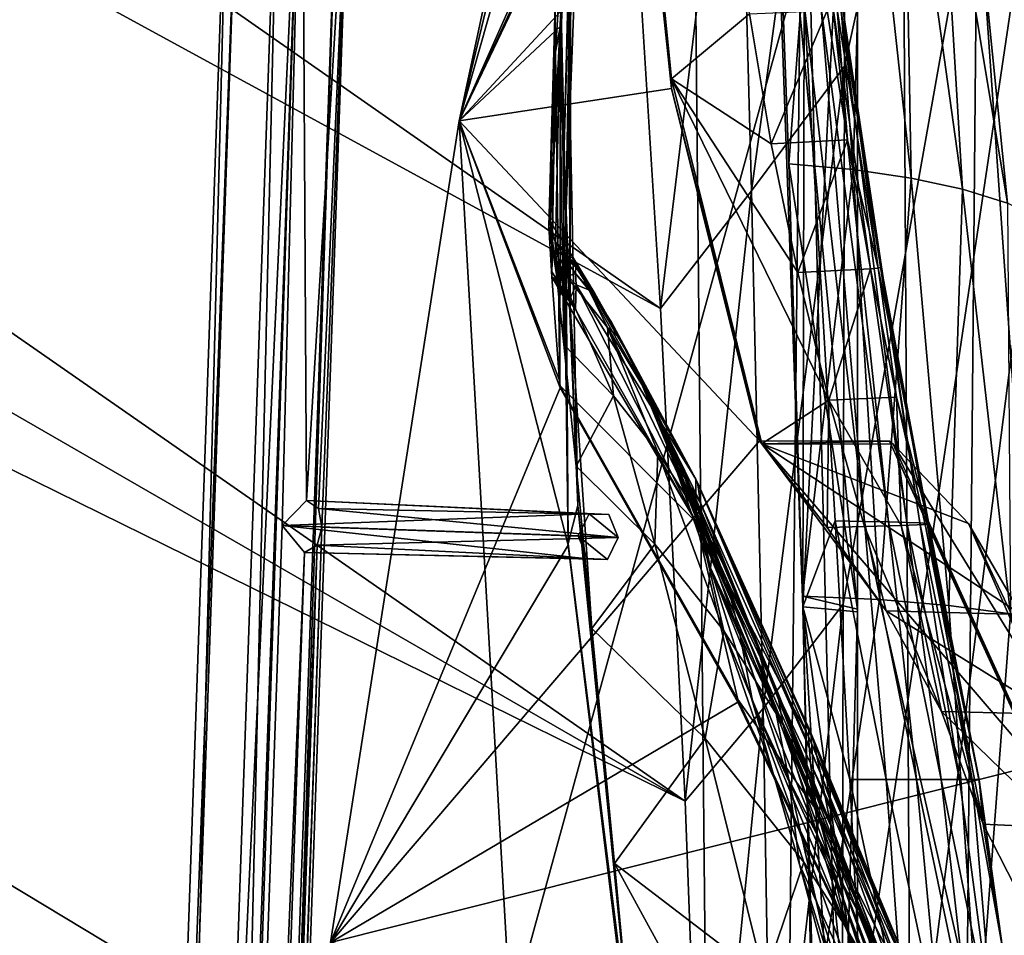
# Model space of a CAD drawing. Header units: metres. Extents: x -1004 to 0, y -808 to 0.
# Tile 121 of 146: x -117 to -41, y -256 to -185. Entities that reach past the tile are written whole.
import ezdxf

# ---------------------------------------------------------------- set-up
doc = ezdxf.new("R2010")
doc.units = ezdxf.units.M

msp = doc.modelspace()

# ---------------------------------------------------------------- linework, layer by layer
at = {"layer": 'None012'}
for points in [[(-5.519217, -35.401562, 163.059708), (-38.838268, -744.103516, 163.059708), (-52.518909, -738.401428, 163.059708)], [(-52.518909, -738.401428, 163.059708), (-52.518909, -65.543846, 163.059708), (-5.519217, -35.401562, 163.059708)], [(-5.519217, -35.401562, 2063.059814), (-52.518909, -65.543846, 2063.059814), (-52.518909, -738.401428, 2063.059814)], [(-38.838268, -744.103516, 2063.059814), (-5.519217, -35.401562, 2063.059814), (-52.518909, -738.401428, 2063.059814)], [(-52.518909, -738.401428, 163.059708), (-52.518909, -397.134613, 182.490646), (-52.518909, -65.543846, 163.059708)], [(-52.518909, -397.134613, 182.490646), (-52.518909, -313.811188, 184.444244), (-52.518909, -65.543846, 163.059708)], [(-52.518909, -65.543846, 163.059708), (-52.518909, -313.811188, 184.444244), (-52.518909, -230.718582, 189.861099)], [(-52.518909, -230.718582, 189.861099), (-52.518909, -148.071564, 198.713043), (-52.518909, -65.543846, 163.059708)], [(-52.518909, -65.543846, 2063.059814), (-52.518909, -163.642868, 2029.060913), (-52.518909, -230.515762, 2035.961548)], [(-52.518909, -230.515762, 2035.961548), (-52.518909, -297.582825, 2040.610718), (-52.518909, -65.543846, 2063.059814)], [(-52.518909, -297.582825, 2040.610718), (-52.518909, -364.768219, 2043.003296), (-52.518909, -65.543846, 2063.059814)], [(-52.518909, -65.543846, 2063.059814), (-52.518909, -364.768219, 2043.003296), (-52.518909, -431.996094, 2043.136353)], [(-52.518909, -65.543846, 2063.059814), (-52.518909, -431.996094, 2043.136353), (-52.518909, -738.401428, 2063.059814)], [(-83.10807, -193.000595, 619.656433), (-69.778397, -130.813248, 659.512756), (-69.777855, -130.810028, 619.307373)], [(-83.10807, -193.000595, 619.656433), (-69.777855, -130.810028, 619.307373), (-69.702896, -162.811096, 619.305359)], [(-83.105705, -192.999664, 659.163818), (-69.778397, -130.813248, 659.512756), (-83.10807, -193.000595, 619.656433)], [(-69.778389, -130.813202, 1566.304321), (-83.105721, -192.999664, 1566.653198), (-69.778397, -130.813248, 1606.714233)], [(-83.105721, -192.999664, 1566.653198), (-69.778389, -130.813202, 1566.304321), (-71.294136, -143.826721, 1566.343628)], [(-69.778397, -130.813248, 1606.714233), (-83.105721, -192.999664, 1566.653198), (-83.105705, -192.999664, 1606.365234)], [(-69.778397, -130.813248, 659.512756), (-83.105705, -192.999664, 659.163818), (-73.211754, -158.155579, 659.426208)], [(-83.105705, -192.999664, 1606.365234), (-65.343872, -154.88063, 1606.828857), (-69.778397, -130.813248, 1606.714233)], [(-83.105721, -192.999664, 1566.653198), (-71.294136, -143.826721, 1566.343628), (-75.283073, -184.573654, 1566.444336)], [(-59.665531, -148.124725, 198.7061), (-52.518909, -148.071564, 198.713043), (-56.706974, -230.351059, 189.892776)], [(-56.706974, -230.351059, 189.892776), (-56.606964, -184.054993, 220.641403), (-59.665531, -148.124725, 198.7061)], [(-52.518909, -148.071564, 198.713043), (-52.518909, -230.718582, 189.861099), (-56.706974, -230.351059, 189.892776)], [(-65.214355, -155.633453, 1606.83374), (-65.343872, -154.88063, 1606.828857), (-83.105705, -192.999664, 1606.365234)], [(-61.087505, -576.499146, 1606.941772), (-65.214355, -155.633453, 1606.83374), (-83.105705, -192.999664, 1606.365234)], [(-56.680958, -160.281601, 1607.060425), (-65.214355, -155.633453, 1606.83374), (-61.087505, -576.499146, 1606.941772)], [(-83.105705, -192.999664, 659.163818), (-75.314987, -185.733261, 659.391968), (-73.211754, -158.155579, 659.426208)], [(-73.209076, -158.108261, 661.018005), (-73.211754, -158.155579, 659.426208), (-75.32048, -185.686371, 661.140198)], [(-73.209076, -158.108261, 661.018005), (-75.32048, -185.686371, 661.140198), (-74.640083, -170.442398, 774.430603)], [(-73.211754, -158.155579, 659.426208), (-75.314987, -185.733261, 659.391968), (-75.32048, -185.686371, 661.140198)], [(-73.051903, -159.086258, 1226.877686), (-74.681694, -187.296432, 1339.741455), (-73.657379, -167.315125, 1339.709717)], [(-73.051903, -159.086258, 1226.877686), (-74.521744, -177.427155, 1226.889771), (-74.681694, -187.296432, 1339.741455)], [(-46.821205, -562.338135, 1607.315308), (-56.680958, -160.281601, 1607.060425), (-61.087505, -576.499146, 1606.941772)], [(-49.016098, -166.722961, 1607.258667), (-56.680958, -160.281601, 1607.060425), (-46.821205, -562.338135, 1607.315308)], [(-69.702896, -162.811096, 619.305359), (-69.658592, -161.021835, 617.679321), (-66.806053, -189.778549, 617.38092)], [(-69.658592, -161.021835, 617.679321), (-60.80854, -184.797791, 511.724457), (-66.806053, -189.778549, 617.38092)], [(-66.792336, -190.537872, 619.229187), (-83.10807, -193.000595, 619.656433), (-69.702896, -162.811096, 619.305359)], [(-66.792336, -190.537872, 619.229187), (-69.702896, -162.811096, 619.305359), (-66.806053, -189.778549, 617.38092)], [(-57.781006, -196.305557, 2032.71521), (-59.017948, -163.148102, 2029.001343), (-55.289398, -163.840256, 2002.90979)], [(-52.518909, -230.515762, 2035.961548), (-59.017948, -163.148102, 2029.001343), (-57.781006, -196.305557, 2032.71521)], [(-52.518909, -230.515762, 2035.961548), (-52.518909, -163.642868, 2029.060913), (-59.017948, -163.148102, 2029.001343)], [(-57.781006, -196.305557, 2032.71521), (-55.289398, -163.840256, 2002.90979), (-52.836349, -196.75174, 2006.551758)], [(-52.836349, -196.75174, 2006.551758), (-55.289398, -163.840256, 2002.90979), (-51.930637, -164.751465, 1976.749756)], [(-52.836349, -196.75174, 2006.551758), (-51.930637, -164.751465, 1976.749756), (-48.386391, -197.406189, 1980.285522)], [(-48.386391, -197.406189, 1980.285522), (-51.930637, -164.751465, 1976.749756), (-48.941982, -165.881516, 1950.531006)], [(-44.431797, -198.268723, 1953.928833), (-48.941982, -165.881516, 1950.531006), (-46.321537, -167.23024, 1924.262939)], [(-48.386391, -197.406189, 1980.285522), (-48.941982, -165.881516, 1950.531006), (-44.431797, -198.268723, 1953.928833)], [(-43.325428, -174.127411, 1607.405884), (-49.016098, -166.722961, 1607.258667), (-46.821205, -562.338135, 1607.315308)], [(-74.42691, -167.462708, 1000.886475), (-75.727051, -184.089584, 887.767273), (-76.123505, -200.74791, 983.773499)], [(-74.42691, -167.462708, 1000.886475), (-76.123505, -200.74791, 983.773499), (-75.402985, -188.126907, 1113.927246)], [(-74.42691, -167.462708, 1000.886475), (-75.402985, -188.126907, 1113.927246), (-74.436523, -170.819366, 1113.927246)], [(-73.657379, -167.315125, 1339.709717), (-74.681694, -187.296432, 1339.741455), (-74.916039, -200.4319, 1452.43396)], [(-74.47686, -178.266556, 1452.39856), (-73.657379, -167.315125, 1339.709717), (-74.916039, -200.4319, 1452.43396)], [(-40.97134, -199.339172, 1927.494385), (-44.431797, -198.268723, 1953.928833), (-46.321537, -167.23024, 1924.262939)], [(-40.97134, -199.339172, 1927.494385), (-46.321537, -167.23024, 1924.262939), (-44.065781, -168.797424, 1897.9552)], [(-40.97134, -199.339172, 1927.494385), (-44.065781, -168.797424, 1897.9552), (-35.517284, -202.103134, 1874.442505)], [(-35.517284, -202.103134, 1874.442505), (-44.065781, -168.797424, 1897.9552), (-42.164799, -170.582901, 1871.617065)], [(-74.640083, -170.442398, 774.430603), (-75.70755, -187.702866, 774.46521), (-75.727051, -184.089584, 887.767273)], [(-75.32048, -185.686371, 661.140198), (-75.70755, -187.702866, 774.46521), (-74.640083, -170.442398, 774.430603)], [(-74.436523, -170.819366, 1113.927246), (-75.402985, -188.126907, 1113.927246), (-75.056282, -195.811066, 1226.901855)], [(-74.436523, -170.819366, 1113.927246), (-75.056282, -195.811066, 1226.901855), (-74.521744, -177.427155, 1226.889771)], [(-42.164799, -170.582901, 1871.617065), (-40.60743, -172.586441, 1845.257935), (-35.517284, -202.103134, 1874.442505)], [(-43.325428, -174.127411, 1607.405884), (-46.821205, -562.338135, 1607.315308), (-24.081987, -448.915588, 1607.910889)], [(-38.781418, -183.0047, 1607.525391), (-43.325428, -174.127411, 1607.405884), (-24.081987, -448.915588, 1607.910889)], [(-74.521744, -177.427155, 1226.889771), (-75.056282, -195.811066, 1226.901855), (-74.584885, -207.290405, 1339.773071)], [(-74.521744, -177.427155, 1226.889771), (-74.584885, -207.290405, 1339.773071), (-74.681694, -187.296432, 1339.741455)], [(-74.916039, -200.4319, 1452.43396), (-75.273209, -184.565155, 1564.705811), (-74.47686, -178.266556, 1452.39856)], [(-75.727051, -184.089584, 887.767273), (-76.212341, -201.113235, 876.149536), (-76.123505, -200.74791, 983.773499)], [(-75.70755, -187.702866, 774.46521), (-76.212341, -201.113235, 876.149536), (-75.727051, -184.089584, 887.767273)], [(-54.8405, -184.527679, 405.541626), (-59.13496, -194.768112, 511.437469), (-60.80854, -184.797791, 511.724457)], [(-53.280155, -194.481888, 404.968475), (-59.13496, -194.768112, 511.437469), (-54.8405, -184.527679, 405.541626)], [(-54.224949, -223.747208, 216.863876), (-56.606964, -184.054993, 220.641403), (-56.706974, -230.351059, 189.892776)], [(-56.606964, -184.054993, 220.641403), (-54.224949, -223.747208, 216.863876), (-51.970528, -223.784897, 243.334351)], [(-55.332424, -184.122513, 246.911255), (-56.606964, -184.054993, 220.641403), (-51.970528, -223.784897, 243.334351)], [(-51.970528, -223.784897, 243.334351), (-50.135612, -223.822586, 269.879578), (-55.332424, -184.122513, 246.911255)], [(-50.135612, -223.822586, 269.879578), (-54.396801, -184.190048, 273.241486), (-55.332424, -184.122513, 246.911255)], [(-54.066154, -184.460144, 379.019653), (-53.280155, -194.481888, 404.968475), (-54.8405, -184.527679, 405.541626)], [(-53.801331, -184.257568, 299.624786), (-54.396801, -184.190048, 273.241486), (-48.721737, -223.860275, 296.490479)], [(-54.396801, -184.190048, 273.241486), (-50.135612, -223.822586, 269.879578), (-48.721737, -223.860275, 296.490479)], [(-53.635174, -184.392624, 352.521271), (-50.90733, -204.319702, 377.763184), (-54.066154, -184.460144, 379.019653)], [(-54.066154, -184.460144, 379.019653), (-50.90733, -204.319702, 377.763184), (-53.280155, -194.481888, 404.968475)], [(-48.721737, -223.860275, 296.490479), (-47.730331, -223.89798, 323.15799), (-53.801331, -184.257568, 299.624786)], [(-47.730331, -223.89798, 323.15799), (-53.635174, -184.392624, 352.521271), (-53.801331, -184.257568, 299.624786)], [(-50.700645, -204.250778, 351.130951), (-50.90733, -204.319702, 377.763184), (-53.635174, -184.392624, 352.521271)], [(-53.635174, -184.392624, 352.521271), (-47.730331, -223.89798, 323.15799), (-50.700645, -204.250778, 351.130951)], [(-74.736031, -225.599762, 1566.404419), (-83.105721, -192.999664, 1566.653198), (-75.283073, -184.573654, 1566.444336)], [(-75.283073, -184.573654, 1566.444336), (-75.273209, -184.565155, 1564.705811), (-74.736031, -225.599762, 1566.404419)], [(-75.273209, -184.565155, 1564.705811), (-74.727684, -225.482193, 1564.438721), (-74.736031, -225.599762, 1566.404419)], [(-74.727684, -225.482193, 1564.438721), (-75.273209, -184.565155, 1564.705811), (-74.916039, -200.4319, 1452.43396)], [(-60.80854, -184.797791, 511.724457), (-59.13496, -194.768112, 511.437469), (-66.806053, -189.778549, 617.38092)], [(-83.105705, -192.999664, 659.163818), (-75.372032, -213.018677, 659.363892), (-75.314987, -185.733261, 659.391968)], [(-75.32048, -185.686371, 661.140198), (-75.367706, -213.345383, 661.310913), (-75.70755, -187.702866, 774.46521)], [(-75.32048, -185.686371, 661.140198), (-75.314987, -185.733261, 659.391968), (-75.372032, -213.018677, 659.363892)], [(-75.32048, -185.686371, 661.140198), (-75.372032, -213.018677, 659.363892), (-75.367706, -213.345383, 661.310913)], [(-74.681694, -187.296432, 1339.741455), (-73.988403, -222.570435, 1452.46936), (-74.916039, -200.4319, 1452.43396)], [(-74.681694, -187.296432, 1339.741455), (-74.584885, -207.290405, 1339.773071), (-73.988403, -222.570435, 1452.46936)], [(-76.011642, -204.557068, 782.752502), (-76.212341, -201.113235, 876.149536), (-75.70755, -187.702866, 774.46521)], [(-76.123505, -200.74791, 983.773499), (-75.733177, -203.876434, 1083.497559), (-75.402985, -188.126907, 1113.927246)], [(-75.70755, -187.702866, 774.46521), (-75.98156, -205.000458, 774.499878), (-76.011642, -204.557068, 782.752502)], [(-75.367706, -213.345383, 661.310913), (-75.98156, -205.000458, 774.499878), (-75.70755, -187.702866, 774.46521)], [(-75.402985, -188.126907, 1113.927246), (-75.733177, -203.876434, 1083.497559), (-75.061417, -210.195602, 1181.422485)], [(-75.402985, -188.126907, 1113.927246), (-75.061417, -210.195602, 1181.422485), (-75.056282, -195.811066, 1226.901855)], [(-66.792336, -190.537872, 619.229187), (-66.806053, -189.778549, 617.38092), (-59.845596, -217.811142, 616.968811)], [(-57.101055, -204.664368, 511.163818), (-54.710857, -214.467255, 510.903503), (-66.806053, -189.778549, 617.38092)], [(-54.710857, -214.467255, 510.903503), (-59.845596, -217.811142, 616.968811), (-66.806053, -189.778549, 617.38092)], [(-66.806053, -189.778549, 617.38092), (-59.13496, -194.768112, 511.437469), (-57.101055, -204.664368, 511.163818)], [(-83.10807, -193.000595, 619.656433), (-66.792336, -190.537872, 619.229187), (-60.03743, -217.585892, 619.052307)], [(-60.03743, -217.585892, 619.052307), (-66.792336, -190.537872, 619.229187), (-59.845596, -217.811142, 616.968811)], [(-92.987663, -256.126282, 658.905029), (-83.105705, -192.999664, 659.163818), (-92.992073, -256.125641, 619.915222)], [(-92.992073, -256.125641, 619.915222), (-83.105705, -192.999664, 659.163818), (-83.10807, -193.000595, 619.656433)], [(-92.992073, -256.125641, 619.915222), (-83.10807, -193.000595, 619.656433), (-60.03743, -217.585892, 619.052307)], [(-83.105721, -192.999664, 1566.653198), (-92.987679, -256.126282, 1566.911987), (-83.105705, -192.999664, 1606.365234)], [(-83.105705, -192.999664, 1606.365234), (-92.987679, -256.126282, 1566.911987), (-92.987663, -256.126282, 1606.106445)], [(-92.987679, -256.126282, 1566.911987), (-83.105721, -192.999664, 1566.653198), (-74.736031, -225.599762, 1566.404419)], [(-92.987663, -256.126282, 658.905029), (-75.353905, -213.525452, 659.36676), (-83.105705, -192.999664, 659.163818)], [(-83.105705, -192.999664, 1606.365234), (-92.987663, -256.126282, 1606.106445), (-61.087505, -576.499146, 1606.941772)], [(-75.353905, -213.525452, 659.36676), (-75.372032, -213.018677, 659.363892), (-83.105705, -192.999664, 659.163818)], [(-59.13496, -194.768112, 511.437469), (-53.280155, -194.481888, 404.968475), (-57.101055, -204.664368, 511.163818)], [(-53.280155, -194.481888, 404.968475), (-51.500252, -204.388641, 404.421967), (-57.101055, -204.664368, 511.163818)], [(-50.90733, -204.319702, 377.763184), (-51.500252, -204.388641, 404.421967), (-53.280155, -194.481888, 404.968475)], [(-75.061417, -210.195602, 1181.422485), (-74.122269, -219.545502, 1277.693237), (-75.056282, -195.811066, 1226.901855)], [(-75.056282, -195.811066, 1226.901855), (-74.122269, -219.545502, 1277.693237), (-74.584885, -207.290405, 1339.773071)], [(-56.725868, -229.523438, 2035.875732), (-57.781006, -196.305557, 2032.71521), (-52.836349, -196.75174, 2006.551758)], [(-56.725868, -229.523438, 2035.875732), (-52.518909, -230.515762, 2035.961548), (-57.781006, -196.305557, 2032.71521)], [(-56.725868, -229.523438, 2035.875732), (-52.836349, -196.75174, 2006.551758), (-50.804909, -229.783447, 2009.645752)], [(-50.804909, -229.783447, 2009.645752), (-52.836349, -196.75174, 2006.551758), (-48.386391, -197.406189, 1980.285522)], [(-50.804909, -229.783447, 2009.645752), (-48.386391, -197.406189, 1980.285522), (-45.480122, -230.235611, 1983.284302)], [(-45.480122, -230.235611, 1983.284302), (-48.386391, -197.406189, 1980.285522), (-44.431797, -198.268723, 1953.928833)], [(-44.431797, -198.268723, 1953.928833), (-40.752594, -230.879761, 1956.806641), (-45.480122, -230.235611, 1983.284302)], [(-40.752594, -230.879761, 1956.806641), (-44.431797, -198.268723, 1953.928833), (-40.97134, -199.339172, 1927.494385)], [(-73.988403, -222.570435, 1452.46936), (-74.727684, -225.482193, 1564.438721), (-74.916039, -200.4319, 1452.43396)], [(-75.729904, -202.286423, 883.330261), (-76.123505, -200.74791, 983.773499), (-76.212341, -201.113235, 876.149536)], [(-76.011642, -204.557068, 782.752502), (-75.547493, -205.294037, 782.752502), (-76.212341, -201.113235, 876.149536)], [(-75.547493, -205.294037, 782.752502), (-75.729904, -202.286423, 883.330261), (-76.212341, -201.113235, 876.149536)], [(-74.384476, -203.480026, 983.790771), (-76.123505, -200.74791, 983.773499), (-75.729904, -202.286423, 883.330261)], [(-76.123505, -200.74791, 983.773499), (-74.384476, -203.480026, 983.790771), (-75.733177, -203.876434, 1083.497559)], [(-74.152061, -204.229996, 933.422974), (-74.384476, -203.480026, 983.790771), (-75.729904, -202.286423, 883.330261)], [(-75.729904, -202.286423, 883.330261), (-75.547493, -205.294037, 782.752502), (-75.387581, -204.106827, 833.001709)], [(-75.387581, -204.106827, 833.001709), (-75.065765, -203.505554, 883.237183), (-75.729904, -202.286423, 883.330261)], [(-75.065765, -203.505554, 883.237183), (-74.152061, -204.229996, 933.422974), (-75.729904, -202.286423, 883.330261)], [(-74.384476, -203.480026, 983.790771), (-71.71508, -208.881393, 1083.464233), (-75.733177, -203.876434, 1083.497559)], [(-71.253662, -214.136566, 1181.624512), (-75.061417, -210.195602, 1181.422485), (-75.733177, -203.876434, 1083.497559)], [(-75.733177, -203.876434, 1083.497559), (-71.71508, -208.881393, 1083.464233), (-71.253662, -214.136566, 1181.624512)], [(-75.547493, -205.294037, 782.752502), (-75.085236, -206.032211, 782.752502), (-75.387581, -204.106827, 833.001709)], [(-74.765327, -204.940628, 832.987793), (-75.065765, -203.505554, 883.237183), (-75.387581, -204.106827, 833.001709)], [(-75.387581, -204.106827, 833.001709), (-75.085236, -206.032211, 782.752502), (-74.624908, -206.771591, 782.752502)], [(-74.624908, -206.771591, 782.752502), (-74.765327, -204.940628, 832.987793), (-75.387581, -204.106827, 833.001709)], [(-74.152061, -204.229996, 933.422974), (-75.065765, -203.505554, 883.237183), (-74.176224, -204.741989, 883.144043)], [(-74.176224, -204.741989, 883.144043), (-75.065765, -203.505554, 883.237183), (-74.765327, -204.940628, 832.987793)], [(-72.69725, -206.282669, 983.524353), (-74.384476, -203.480026, 983.790771), (-74.152061, -204.229996, 933.422974)], [(-71.71508, -208.881393, 1083.464233), (-74.384476, -203.480026, 983.790771), (-70.757858, -209.670563, 1033.501953)], [(-74.384476, -203.480026, 983.790771), (-72.69725, -206.282669, 983.524353), (-70.757858, -209.670563, 1033.501953)], [(-72.906235, -206.174774, 933.230469), (-74.152061, -204.229996, 933.422974), (-74.176224, -204.741989, 883.144043)], [(-72.906235, -206.174774, 933.230469), (-72.69725, -206.282669, 983.524353), (-74.152061, -204.229996, 933.422974)], [(-75.547493, -205.294037, 782.752502), (-76.011642, -204.557068, 782.752502), (-75.98156, -205.000458, 774.499878)], [(-74.765327, -204.940628, 832.987793), (-74.125526, -205.601044, 832.975708), (-74.176224, -204.741989, 883.144043)], [(-74.125526, -205.601044, 832.975708), (-74.765327, -204.940628, 832.987793), (-74.624908, -206.771591, 782.752502)], [(-74.125526, -205.601044, 832.975708), (-73.148827, -205.982925, 883.041016), (-74.176224, -204.741989, 883.144043)], [(-74.176224, -204.741989, 883.144043), (-73.148827, -205.982925, 883.041016), (-72.906235, -206.174774, 933.230469)], [(-51.500252, -204.388641, 404.421967), (-54.710857, -214.467255, 510.903503), (-57.101055, -204.664368, 511.163818)], [(-49.503483, -214.235046, 403.902069), (-54.710857, -214.467255, 510.903503), (-51.500252, -204.388641, 404.421967)], [(-51.500252, -204.388641, 404.421967), (-50.90733, -204.319702, 377.763184), (-49.503483, -214.235046, 403.902069)], [(-47.019108, -223.973358, 376.626343), (-50.90733, -204.319702, 377.763184), (-50.700645, -204.250778, 351.130951)], [(-50.90733, -204.319702, 377.763184), (-47.019108, -223.973358, 376.626343), (-49.503483, -214.235046, 403.902069)], [(-47.162453, -223.935669, 349.872986), (-47.019108, -223.973358, 376.626343), (-50.700645, -204.250778, 351.130951)], [(-47.730331, -223.89798, 323.15799), (-47.162453, -223.935669, 349.872986), (-50.700645, -204.250778, 351.130951)], [(-64.905945, -223.850052, 777.909851), (-74.16655, -207.512161, 782.752502), (-75.98156, -205.000458, 774.499878)], [(-74.16655, -207.512161, 782.752502), (-74.624908, -206.771591, 782.752502), (-75.98156, -205.000458, 774.499878)], [(-75.98156, -205.000458, 774.499878), (-74.624908, -206.771591, 782.752502), (-75.085236, -206.032211, 782.752502)], [(-75.085236, -206.032211, 782.752502), (-75.547493, -205.294037, 782.752502), (-75.98156, -205.000458, 774.499878)], [(-75.98156, -205.000458, 774.499878), (-75.367706, -213.345383, 661.310913), (-64.905945, -223.850052, 777.909851)], [(-74.16655, -207.512161, 782.752502), (-74.125526, -205.601044, 832.975708), (-74.624908, -206.771591, 782.752502)], [(-74.125526, -205.601044, 832.975708), (-74.16655, -207.512161, 782.752502), (-64.905945, -223.850052, 777.909851)], [(-64.930359, -220.528458, 893.799927), (-73.148827, -205.982925, 883.041016), (-74.125526, -205.601044, 832.975708)], [(-64.930359, -220.528458, 893.799927), (-74.125526, -205.601044, 832.975708), (-64.905945, -223.850052, 777.909851)], [(-71.413368, -208.482971, 935.480347), (-73.148827, -205.982925, 883.041016), (-64.930359, -220.528458, 893.799927)], [(-73.148827, -205.982925, 883.041016), (-71.413368, -208.482971, 935.480347), (-72.906235, -206.174774, 933.230469)], [(-70.209404, -210.812698, 983.124756), (-71.031517, -209.241791, 983.257935), (-72.906235, -206.174774, 933.230469)], [(-71.031517, -209.241791, 983.257935), (-72.69725, -206.282669, 983.524353), (-72.906235, -206.174774, 933.230469)], [(-72.906235, -206.174774, 933.230469), (-71.413368, -208.482971, 935.480347), (-70.209404, -210.812698, 983.124756)], [(-70.757858, -209.670563, 1033.501953), (-72.69725, -206.282669, 983.524353), (-71.031517, -209.241791, 983.257935)], [(-74.122269, -219.545502, 1277.693237), (-72.907822, -231.998001, 1373.646973), (-74.584885, -207.290405, 1339.773071)], [(-74.584885, -207.290405, 1339.773071), (-72.907822, -231.998001, 1373.646973), (-73.988403, -222.570435, 1452.46936)], [(-64.792534, -220.7939, 951.365112), (-70.681068, -209.82666, 953.997986), (-71.413368, -208.482971, 935.480347)], [(-64.792534, -220.7939, 951.365112), (-71.413368, -208.482971, 935.480347), (-64.930359, -220.528458, 893.799927)], [(-71.413368, -208.482971, 935.480347), (-70.681068, -209.82666, 953.997986), (-70.209404, -210.812698, 983.124756)], [(-71.71508, -208.881393, 1083.464233), (-67.842667, -218.464386, 1181.871582), (-71.253662, -214.136566, 1181.624512)], [(-67.842667, -218.464386, 1181.871582), (-71.71508, -208.881393, 1083.464233), (-64.86657, -223.091675, 1182.118774)], [(-64.86657, -223.091675, 1182.118774), (-71.71508, -208.881393, 1083.464233), (-68.383636, -214.406219, 1083.321045)], [(-71.71508, -208.881393, 1083.464233), (-70.757858, -209.670563, 1033.501953), (-68.383636, -214.406219, 1083.321045)], [(-68.636429, -213.957779, 1033.23645), (-71.031517, -209.241791, 983.257935), (-70.209404, -210.812698, 983.124756)], [(-70.757858, -209.670563, 1033.501953), (-71.031517, -209.241791, 983.257935), (-68.636429, -213.957779, 1033.23645)], [(-74.122269, -219.545502, 1277.693237), (-75.061417, -210.195602, 1181.422485), (-71.253662, -214.136566, 1181.624512)], [(-68.383636, -214.406219, 1083.321045), (-70.757858, -209.670563, 1033.501953), (-68.636429, -213.957779, 1033.23645)], [(-69.356873, -212.561798, 983.966919), (-70.681068, -209.82666, 953.997986), (-64.792534, -220.7939, 951.365112)], [(-70.681068, -209.82666, 953.997986), (-69.356873, -212.561798, 983.966919), (-70.209404, -210.812698, 983.124756)], [(-70.209404, -210.812698, 983.124756), (-69.356873, -212.561798, 983.966919), (-67.705238, -216.213501, 1033.103638)], [(-67.705238, -216.213501, 1033.103638), (-68.636429, -213.957779, 1033.23645), (-70.209404, -210.812698, 983.124756)], [(-75.372032, -213.018677, 659.363892), (-75.353905, -213.525452, 659.36676), (-75.367706, -213.345383, 661.310913)], [(-66.749443, -218.902832, 1035.432007), (-69.356873, -212.561798, 983.966919), (-64.559135, -222.356705, 1008.643982)], [(-64.559135, -222.356705, 1008.643982), (-69.356873, -212.561798, 983.966919), (-64.792534, -220.7939, 951.365112)], [(-69.356873, -212.561798, 983.966919), (-66.749443, -218.902832, 1035.432007), (-67.705238, -216.213501, 1033.103638)], [(-61.692734, -237.660721, 659.724487), (-75.353905, -213.525452, 659.36676), (-92.987663, -256.126282, 658.905029)], [(-75.367706, -213.345383, 661.310913), (-61.705128, -237.458908, 661.914551), (-64.905945, -223.850052, 777.909851)], [(-75.367706, -213.345383, 661.310913), (-75.353905, -213.525452, 659.36676), (-61.705128, -237.458908, 661.914551)], [(-75.353905, -213.525452, 659.36676), (-61.692734, -237.660721, 659.724487), (-61.705128, -237.458908, 661.914551)], [(-65.794785, -220.349823, 1083.177856), (-68.636429, -213.957779, 1033.23645), (-67.705238, -216.213501, 1033.103638)], [(-68.383636, -214.406219, 1083.321045), (-68.636429, -213.957779, 1033.23645), (-65.794785, -220.349823, 1083.177856)], [(-68.079826, -225.538193, 1278.464844), (-74.122269, -219.545502, 1277.693237), (-71.253662, -214.136566, 1181.624512)], [(-71.253662, -214.136566, 1181.624512), (-67.842667, -218.464386, 1181.871582), (-68.079826, -225.538193, 1278.464844)], [(-64.86657, -223.091675, 1182.118774), (-68.383636, -214.406219, 1083.321045), (-65.595284, -220.505463, 1132.960938)], [(-65.595284, -220.505463, 1132.960938), (-68.383636, -214.406219, 1083.321045), (-65.794785, -220.349823, 1083.177856)], [(-54.710857, -214.467255, 510.903503), (-54.82653, -224.237213, 564.28833), (-59.845596, -217.811142, 616.968811)], [(-51.980724, -224.161819, 510.656555), (-54.82653, -224.237213, 564.28833), (-54.710857, -214.467255, 510.903503)], [(-49.142403, -224.086441, 457.024811), (-54.710857, -214.467255, 510.903503), (-49.503483, -214.235046, 403.902069)], [(-49.142403, -224.086441, 457.024811), (-51.980724, -224.161819, 510.656555), (-54.710857, -214.467255, 510.903503)], [(-47.300774, -224.011047, 403.408875), (-49.142403, -224.086441, 457.024811), (-49.503483, -214.235046, 403.902069)], [(-47.019108, -223.973358, 376.626343), (-47.300774, -224.011047, 403.408875), (-49.503483, -214.235046, 403.902069)], [(-67.705238, -216.213501, 1033.103638), (-66.749443, -218.902832, 1035.432007), (-64.795174, -223.453766, 1083.106323)], [(-64.795174, -223.453766, 1083.106323), (-65.794785, -220.349823, 1083.177856), (-67.705238, -216.213501, 1033.103638)], [(-92.992073, -256.125641, 619.915222), (-60.03743, -217.585892, 619.052307), (-38.671581, -242.491882, 618.492798)], [(-38.671581, -242.491882, 618.492798), (-60.03743, -217.585892, 619.052307), (-50.042717, -217.612686, 618.790588)], [(-50.042717, -217.612686, 618.790588), (-60.03743, -217.585892, 619.052307), (-59.845596, -217.811142, 616.968811)], [(-49.766037, -217.8508, 616.62146), (-50.042717, -217.612686, 618.790588), (-59.845596, -217.811142, 616.968811)], [(-49.766037, -217.8508, 616.62146), (-59.845596, -217.811142, 616.968811), (-43.966702, -223.94606, 565.084412)], [(-59.845596, -217.811142, 616.968811), (-39.94099, -230.922516, 513.482788), (-43.966702, -223.94606, 565.084412)], [(-59.845596, -217.811142, 616.968811), (-50.301231, -230.649734, 514.763916), (-39.94099, -230.922516, 513.482788)], [(-54.82653, -224.237213, 564.28833), (-50.301231, -230.649734, 514.763916), (-59.845596, -217.811142, 616.968811)], [(-38.671581, -242.491882, 618.492798), (-50.042717, -217.612686, 618.790588), (-38.403587, -242.772812, 616.093445)], [(-38.403587, -242.772812, 616.093445), (-50.042717, -217.612686, 618.790588), (-49.766037, -217.8508, 616.62146)], [(-67.842667, -218.464386, 1181.871582), (-62.762981, -232.177826, 1279.087769), (-68.079826, -225.538193, 1278.464844)], [(-62.762981, -232.177826, 1279.087769), (-67.842667, -218.464386, 1181.871582), (-64.86657, -223.091675, 1182.118774)], [(-38.403587, -242.772812, 616.093445), (-49.766037, -217.8508, 616.62146), (-38.829712, -235.654251, 564.478149)], [(-38.829712, -235.654251, 564.478149), (-49.766037, -217.8508, 616.62146), (-43.966702, -223.94606, 565.084412)], [(-63.815334, -227.29863, 1086.630981), (-66.749443, -218.902832, 1035.432007), (-64.236031, -225.230896, 1065.612671)], [(-64.236031, -225.230896, 1065.612671), (-66.749443, -218.902832, 1035.432007), (-64.559135, -222.356705, 1008.643982)], [(-66.749443, -218.902832, 1035.432007), (-63.815334, -227.29863, 1086.630981), (-64.795174, -223.453766, 1083.106323)], [(-72.907822, -231.998001, 1373.646973), (-74.122269, -219.545502, 1277.693237), (-68.079826, -225.538193, 1278.464844)], [(-62.536533, -228.453506, 1133.087402), (-65.794785, -220.349823, 1083.177856), (-64.795174, -223.453766, 1083.106323)], [(-65.794785, -220.349823, 1083.177856), (-62.536533, -228.453506, 1133.087402), (-65.595284, -220.505463, 1132.960938)], [(-62.536533, -228.453506, 1133.087402), (-60.326073, -233.051102, 1182.613037), (-65.595284, -220.505463, 1132.960938)], [(-65.595284, -220.505463, 1132.960938), (-60.326073, -233.051102, 1182.613037), (-62.353035, -227.97049, 1182.365845)], [(-62.353035, -227.97049, 1182.365845), (-64.86657, -223.091675, 1182.118774), (-65.595284, -220.505463, 1132.960938)], [(-56.213829, -239.717316, 894.298889), (-55.89949, -240.647949, 951.680603), (-64.930359, -220.528458, 893.799927)], [(-55.89949, -240.647949, 951.680603), (-64.792534, -220.7939, 951.365112), (-64.930359, -220.528458, 893.799927)], [(-56.213829, -239.717316, 894.298889), (-64.930359, -220.528458, 893.799927), (-56.283062, -240.294846, 836.599487)], [(-64.930359, -220.528458, 893.799927), (-64.905945, -223.850052, 777.909851), (-56.283062, -240.294846, 836.599487)], [(-64.559135, -222.356705, 1008.643982), (-64.792534, -220.7939, 951.365112), (-55.346619, -243.115356, 1008.777649)], [(-64.792534, -220.7939, 951.365112), (-55.89949, -240.647949, 951.680603), (-55.346619, -243.115356, 1008.777649)], [(-64.236031, -225.230896, 1065.612671), (-64.559135, -222.356705, 1008.643982), (-54.564983, -247.1586, 1065.625244)], [(-64.559135, -222.356705, 1008.643982), (-55.346619, -243.115356, 1008.777649), (-54.564983, -247.1586, 1065.625244)], [(-69.664886, -266.084503, 1564.066162), (-74.727684, -225.482193, 1564.438721), (-73.988403, -222.570435, 1452.46936)], [(-71.178856, -250.070099, 1483.141968), (-69.664886, -266.084503, 1564.066162), (-73.988403, -222.570435, 1452.46936)], [(-72.907822, -231.998001, 1373.646973), (-71.178856, -250.070099, 1483.141968), (-73.988403, -222.570435, 1452.46936)], [(-62.353035, -227.97049, 1182.365845), (-58.667885, -236.79837, 1231.508057), (-64.86657, -223.091675, 1182.118774)], [(-58.667885, -236.79837, 1231.508057), (-58.246365, -239.360123, 1279.710571), (-64.86657, -223.091675, 1182.118774)], [(-64.86657, -223.091675, 1182.118774), (-58.246365, -239.360123, 1279.710571), (-62.762981, -232.177826, 1279.087769)], [(-64.905945, -223.850052, 777.909851), (-61.705128, -237.458908, 661.914551), (-55.680901, -245.92569, 720.062378)], [(-56.283062, -240.294846, 836.599487), (-64.905945, -223.850052, 777.909851), (-56.104706, -242.364822, 778.537842)], [(-64.905945, -223.850052, 777.909851), (-55.680901, -245.92569, 720.062378), (-56.104706, -242.364822, 778.537842)], [(-64.795174, -223.453766, 1083.106323), (-63.815334, -227.29863, 1086.630981), (-61.513775, -232.578918, 1133.150513)], [(-61.513775, -232.578918, 1133.150513), (-62.536533, -228.453506, 1133.087402), (-64.795174, -223.453766, 1083.106323)], [(-53.093105, -243.605072, 215.258438), (-54.224949, -223.747208, 216.863876), (-56.706974, -230.351059, 189.892776)], [(-50.303959, -243.607285, 241.814194), (-54.224949, -223.747208, 216.863876), (-53.093105, -243.605072, 215.258438)], [(-54.224949, -223.747208, 216.863876), (-50.303959, -243.607285, 241.814194), (-51.970528, -223.784897, 243.334351)], [(-50.303959, -243.607285, 241.814194), (-47.968544, -243.609482, 268.450775), (-51.970528, -223.784897, 243.334351)], [(-47.968544, -243.609482, 268.450775), (-50.135612, -223.822586, 269.879578), (-51.970528, -223.784897, 243.334351)], [(-48.721737, -223.860275, 296.490479), (-50.135612, -223.822586, 269.879578), (-46.08852, -243.611679, 295.158417)], [(-50.135612, -223.822586, 269.879578), (-47.968544, -243.609482, 268.450775), (-46.08852, -243.611679, 295.158417)], [(-46.08852, -243.611679, 295.158417), (-44.665428, -243.613876, 321.927307), (-48.721737, -223.860275, 296.490479)], [(-44.665428, -243.613876, 321.927307), (-47.730331, -223.89798, 323.15799), (-48.721737, -223.860275, 296.490479)], [(-47.162453, -223.935669, 349.872986), (-47.730331, -223.89798, 323.15799), (-43.70042, -243.616074, 348.747528)], [(-47.730331, -223.89798, 323.15799), (-44.665428, -243.613876, 321.927307), (-43.70042, -243.616074, 348.747528)], [(-50.301231, -230.649734, 514.763916), (-54.82653, -224.237213, 564.28833), (-51.980724, -224.161819, 510.656555)], [(-46.052883, -238.392944, 463.783234), (-51.980724, -224.161819, 510.656555), (-49.142403, -224.086441, 457.024811)], [(-46.052883, -238.392944, 463.783234), (-50.301231, -230.649734, 514.763916), (-51.980724, -224.161819, 510.656555)], [(-42.862255, -247.025269, 412.861847), (-49.142403, -224.086441, 457.024811), (-47.300774, -224.011047, 403.408875)], [(-42.862255, -247.025269, 412.861847), (-46.052883, -238.392944, 463.783234), (-49.142403, -224.086441, 457.024811)], [(-43.148418, -243.620483, 402.502502), (-47.300774, -224.011047, 403.408875), (-47.019108, -223.973358, 376.626343)], [(-43.148418, -243.620483, 402.502502), (-42.862255, -247.025269, 412.861847), (-47.300774, -224.011047, 403.408875)], [(-43.70042, -243.616074, 348.747528), (-43.194576, -243.618286, 375.609222), (-47.162453, -223.935669, 349.872986)], [(-43.194576, -243.618286, 375.609222), (-47.019108, -223.973358, 376.626343), (-47.162453, -223.935669, 349.872986)], [(-43.194576, -243.618286, 375.609222), (-43.148418, -243.620483, 402.502502), (-47.019108, -223.973358, 376.626343)], [(-38.829712, -235.654251, 564.478149), (-43.966702, -223.94606, 565.084412), (-36.87492, -238.923447, 538.545532)], [(-43.966702, -223.94606, 565.084412), (-39.94099, -230.922516, 513.482788), (-36.87492, -238.923447, 538.545532)], [(-54.564983, -247.1586, 1065.625244), (-63.815334, -227.29863, 1086.630981), (-64.236031, -225.230896, 1065.612671)], [(-69.938606, -264.798187, 1566.324341), (-92.987679, -256.126282, 1566.911987), (-74.736031, -225.599762, 1566.404419)], [(-74.736031, -225.599762, 1566.404419), (-74.727684, -225.482193, 1564.438721), (-69.664886, -266.084503, 1564.066162)], [(-69.664886, -266.084503, 1564.066162), (-69.938606, -264.798187, 1566.324341), (-74.736031, -225.599762, 1566.404419)], [(-64.199196, -240.456833, 1374.319824), (-72.907822, -231.998001, 1373.646973), (-68.079826, -225.538193, 1278.464844)], [(-68.079826, -225.538193, 1278.464844), (-62.762981, -232.177826, 1279.087769), (-64.199196, -240.456833, 1374.319824)], [(-60.558311, -237.722702, 1137.457397), (-63.815334, -227.29863, 1086.630981), (-53.57111, -252.839172, 1122.270264)], [(-63.815334, -227.29863, 1086.630981), (-54.564983, -247.1586, 1065.625244), (-53.57111, -252.839172, 1122.270264)], [(-63.815334, -227.29863, 1086.630981), (-60.558311, -237.722702, 1137.457397), (-61.513775, -232.578918, 1133.150513)], [(-60.326073, -233.051102, 1182.613037), (-58.667885, -236.79837, 1231.508057), (-62.353035, -227.97049, 1182.365845)], [(-58.801285, -238.280746, 1182.860107), (-62.536533, -228.453506, 1133.087402), (-61.513775, -232.578918, 1133.150513)], [(-62.536533, -228.453506, 1133.087402), (-58.801285, -238.280746, 1182.860107), (-60.326073, -233.051102, 1182.613037)], [(-55.853367, -262.805481, 2038.482666), (-56.725868, -229.523438, 2035.875732), (-50.804909, -229.783447, 2009.645752)], [(-55.853367, -262.805481, 2038.482666), (-52.518909, -297.582825, 2040.610718), (-56.725868, -229.523438, 2035.875732)], [(-52.518909, -297.582825, 2040.610718), (-52.518909, -230.515762, 2035.961548), (-56.725868, -229.523438, 2035.875732)], [(-55.853367, -262.805481, 2038.482666), (-50.804909, -229.783447, 2009.645752), (-43.215179, -263.229675, 1985.746338)], [(-43.215179, -263.229675, 1985.746338), (-50.804909, -229.783447, 2009.645752), (-45.480122, -230.235611, 1983.284302)], [(-56.706974, -230.351059, 189.892776), (-52.518909, -230.718582, 189.861099), (-54.875149, -313.862213, 184.441956)], [(-52.109516, -263.498718, 213.842178), (-56.706974, -230.351059, 189.892776), (-54.875149, -313.862213, 184.441956)], [(-56.706974, -230.351059, 189.892776), (-52.109516, -263.498718, 213.842178), (-53.093105, -243.605072, 215.258438)], [(-50.301231, -230.649734, 514.763916), (-37.548031, -238.595566, 463.084259), (-39.94099, -230.922516, 513.482788)], [(-50.301231, -230.649734, 514.763916), (-46.052883, -238.392944, 463.783234), (-37.548031, -238.595566, 463.084259)], [(-40.752594, -230.879761, 1956.806641), (-43.215179, -263.229675, 1985.746338), (-45.480122, -230.235611, 1983.284302)], [(-52.518909, -230.718582, 189.861099), (-52.518909, -313.811188, 184.444244), (-54.875149, -313.862213, 184.441956)], [(-43.215179, -263.229675, 1985.746338), (-40.752594, -230.879761, 1956.806641), (-33.278763, -264.336273, 1932.462891)], [(-64.199196, -240.456833, 1374.319824), (-71.178856, -250.070099, 1483.141968), (-72.907822, -231.998001, 1373.646973)], [(-62.762981, -232.177826, 1279.087769), (-56.629532, -249.963226, 1375.161987), (-64.199196, -240.456833, 1374.319824)], [(-58.246365, -239.360123, 1279.710571), (-53.313782, -255.047226, 1375.58313), (-62.762981, -232.177826, 1279.087769)], [(-62.762981, -232.177826, 1279.087769), (-53.313782, -255.047226, 1375.58313), (-56.629532, -249.963226, 1375.161987)], [(-61.513775, -232.578918, 1133.150513), (-60.558311, -237.722702, 1137.457397), (-57.79034, -243.605713, 1183.1073)], [(-57.79034, -243.605713, 1183.1073), (-58.801285, -238.280746, 1182.860107), (-61.513775, -232.578918, 1133.150513)], [(-58.801285, -238.280746, 1182.860107), (-56.284927, -243.224609, 1231.949829), (-60.326073, -233.051102, 1182.613037)], [(-60.326073, -233.051102, 1182.613037), (-56.284927, -243.224609, 1231.949829), (-58.667885, -236.79837, 1231.508057)], [(-61.705128, -237.458908, 661.914551), (-49.762966, -262.467957, 662.447754), (-55.680901, -245.92569, 720.062378)], [(-61.705128, -237.458908, 661.914551), (-61.692734, -237.660721, 659.724487), (-49.762966, -262.467957, 662.447754)], [(-56.284927, -243.224609, 1231.949829), (-54.587883, -246.980789, 1280.333496), (-58.667885, -236.79837, 1231.508057)], [(-58.667885, -236.79837, 1231.508057), (-54.587883, -246.980789, 1280.333496), (-58.246365, -239.360123, 1279.710571)], [(-49.735336, -262.684235, 660.037598), (-61.692734, -237.660721, 659.724487), (-92.987663, -256.126282, 658.905029)], [(-61.692734, -237.660721, 659.724487), (-49.735336, -262.684235, 660.037598), (-49.762966, -262.467957, 662.447754)], [(-56.97028, -250.146271, 1187.800171), (-60.558311, -237.722702, 1137.457397), (-52.380833, -260.213196, 1178.73584)], [(-60.558311, -237.722702, 1137.457397), (-53.57111, -252.839172, 1122.270264), (-52.380833, -260.213196, 1178.73584)], [(-60.558311, -237.722702, 1137.457397), (-56.97028, -250.146271, 1187.800171), (-57.79034, -243.605713, 1183.1073)], [(-54.605247, -249.831207, 1232.391602), (-58.801285, -238.280746, 1182.860107), (-57.79034, -243.605713, 1183.1073)], [(-58.801285, -238.280746, 1182.860107), (-54.605247, -249.831207, 1232.391602), (-56.284927, -243.224609, 1231.949829)], [(-46.052883, -238.392944, 463.783234), (-36.86245, -247.318375, 411.640625), (-37.548031, -238.595566, 463.084259)], [(-46.052883, -238.392944, 463.783234), (-42.862255, -247.025269, 412.861847), (-36.86245, -247.318375, 411.640625)], [(-54.587883, -246.980789, 1280.333496), (-50.152493, -258.506287, 1328.794556), (-58.246365, -239.360123, 1279.710571)], [(-58.246365, -239.360123, 1279.710571), (-50.152493, -258.506287, 1328.794556), (-47.68391, -265.767059, 1376.425293)], [(-47.68391, -265.767059, 1376.425293), (-50.328129, -260.322784, 1376.00415), (-58.246365, -239.360123, 1279.710571)], [(-50.328129, -260.322784, 1376.00415), (-53.313782, -255.047226, 1375.58313), (-58.246365, -239.360123, 1279.710571)], [(-56.213829, -239.717316, 894.298889), (-56.283062, -240.294846, 836.599487), (-48.46682, -258.366547, 894.723267)], [(-48.46682, -258.366547, 894.723267), (-48.01685, -260.019928, 951.948608), (-56.213829, -239.717316, 894.298889)], [(-48.01685, -260.019928, 951.948608), (-55.89949, -240.647949, 951.680603), (-56.213829, -239.717316, 894.298889)], [(-59.659733, -258.866333, 1469.44043), (-71.178856, -250.070099, 1483.141968), (-64.199196, -240.456833, 1374.319824)], [(-56.629532, -249.963226, 1375.161987), (-59.659733, -258.866333, 1469.44043), (-64.199196, -240.456833, 1374.319824)], [(-56.283062, -240.294846, 836.599487), (-48.563957, -258.519989, 837.130737), (-48.46682, -258.366547, 894.723267)], [(-48.563957, -258.519989, 837.130737), (-56.283062, -240.294846, 836.599487), (-56.104706, -242.364822, 778.537842)], [(-55.346619, -243.115356, 1008.777649), (-55.89949, -240.647949, 951.680603), (-47.222858, -263.523956, 1008.890869)], [(-55.89949, -240.647949, 951.680603), (-48.01685, -260.019928, 951.948608), (-47.222858, -263.523956, 1008.890869)], [(-29.281204, -268.184784, 618.246887), (-92.992073, -256.125641, 619.915222), (-38.671581, -242.491882, 618.492798)], [(-56.104706, -242.364822, 778.537842), (-55.680901, -245.92569, 720.062378), (-48.304939, -260.457062, 779.072327)], [(-48.304939, -260.457062, 779.072327), (-48.563957, -258.519989, 837.130737), (-56.104706, -242.364822, 778.537842)], [(-54.605247, -249.831207, 1232.391602), (-51.836456, -254.931305, 1280.956421), (-56.284927, -243.224609, 1231.949829)], [(-56.284927, -243.224609, 1231.949829), (-51.836456, -254.931305, 1280.956421), (-54.587883, -246.980789, 1280.333496)], [(-54.564983, -247.1586, 1065.625244), (-55.346619, -243.115356, 1008.777649), (-46.097923, -268.93927, 1065.63562)], [(-55.346619, -243.115356, 1008.777649), (-47.222858, -263.523956, 1008.890869), (-46.097923, -268.93927, 1065.63562)], [(-57.79034, -243.605713, 1183.1073), (-56.97028, -250.146271, 1187.800171), (-53.078209, -264.549896, 1237.568726)], [(-53.078209, -264.549896, 1237.568726), (-54.605247, -249.831207, 1232.391602), (-57.79034, -243.605713, 1183.1073)], [(-48.8643, -263.48172, 240.47316), (-50.303959, -243.607285, 241.814194), (-53.093105, -243.605072, 215.258438)], [(-52.109516, -263.498718, 213.842178), (-48.8643, -263.48172, 240.47316), (-53.093105, -243.605072, 215.258438)], [(-48.8643, -263.48172, 240.47316), (-46.102989, -263.464691, 267.190369), (-50.303959, -243.607285, 241.814194)], [(-46.102989, -263.464691, 267.190369), (-47.968544, -243.609482, 268.450775), (-50.303959, -243.607285, 241.814194)], [(-46.08852, -243.611679, 295.158417), (-47.968544, -243.609482, 268.450775), (-43.827354, -263.447693, 293.983368)], [(-47.968544, -243.609482, 268.450775), (-46.102989, -263.464691, 267.190369), (-43.827354, -263.447693, 293.983368)], [(-43.827354, -263.447693, 293.983368), (-42.039047, -263.430695, 320.841644), (-46.08852, -243.611679, 295.158417)], [(-42.039047, -263.430695, 320.841644), (-44.665428, -243.613876, 321.927307), (-46.08852, -243.611679, 295.158417)], [(-43.70042, -243.616074, 348.747528), (-44.665428, -243.613876, 321.927307), (-42.039047, -263.430695, 320.841644)], [(-42.039047, -263.430695, 320.841644), (-41.359848, -256.546021, 362.03006), (-43.70042, -243.616074, 348.747528)], [(-41.359848, -256.546021, 362.03006), (-43.194576, -243.618286, 375.609222), (-43.70042, -243.616074, 348.747528)], [(-43.194576, -243.618286, 375.609222), (-41.359848, -256.546021, 362.03006), (-43.148418, -243.620483, 402.502502)], [(-41.359848, -256.546021, 362.03006), (-42.862255, -247.025269, 412.861847), (-43.148418, -243.620483, 402.502502)], [(-55.680901, -245.92569, 720.062378), (-49.762966, -262.467957, 662.447754), (-47.692608, -264.177826, 720.439819)], [(-55.680901, -245.92569, 720.062378), (-47.692608, -264.177826, 720.439819), (-48.304939, -260.457062, 779.072327)], [(-51.836456, -254.931305, 1280.956421), (-50.152493, -258.506287, 1328.794556), (-54.587883, -246.980789, 1280.333496)], [(-53.57111, -252.839172, 1122.270264), (-54.564983, -247.1586, 1065.625244), (-44.664211, -276.362335, 1122.279053)], [(-54.564983, -247.1586, 1065.625244), (-46.097923, -268.93927, 1065.63562), (-44.664211, -276.362335, 1122.279053)], [(-42.862255, -247.025269, 412.861847), (-37.875076, -256.779938, 361.101807), (-36.86245, -247.318375, 411.640625)], [(-42.862255, -247.025269, 412.861847), (-41.359848, -256.546021, 362.03006), (-37.875076, -256.779938, 361.101807)], [(-69.664886, -266.084503, 1564.066162), (-71.178856, -250.070099, 1483.141968), (-54.50774, -280.61615, 1563.481445)], [(-71.178856, -250.070099, 1483.141968), (-59.659733, -258.866333, 1469.44043), (-54.50774, -280.61615, 1563.481445)], [(-49.540443, -271.749573, 1470.142578), (-59.659733, -258.866333, 1469.44043), (-56.629532, -249.963226, 1375.161987)], [(-52.380833, -260.213196, 1178.73584), (-51.005367, -269.313904, 1234.981567), (-56.97028, -250.146271, 1187.800171)], [(-51.005367, -269.313904, 1234.981567), (-53.078209, -264.549896, 1237.568726), (-56.97028, -250.146271, 1187.800171)], [(-53.313782, -255.047226, 1375.58313), (-49.540443, -271.749573, 1470.142578), (-56.629532, -249.963226, 1375.161987)], [(-49.157406, -271.358582, 1282.202271), (-54.605247, -249.831207, 1232.391602), (-53.078209, -264.549896, 1237.568726)], [(-51.836456, -254.931305, 1280.956421), (-54.605247, -249.831207, 1232.391602), (-50.020172, -263.096344, 1281.579346)], [(-50.020172, -263.096344, 1281.579346), (-54.605247, -249.831207, 1232.391602), (-49.157406, -271.358582, 1282.202271)], [(-52.380833, -260.213196, 1178.73584), (-53.57111, -252.839172, 1122.270264), (-42.942955, -285.881592, 1178.865479)], [(-53.57111, -252.839172, 1122.270264), (-44.664211, -276.362335, 1122.279053), (-42.942955, -285.881592, 1178.865479)], [(-50.328129, -260.322784, 1376.00415), (-45.160603, -278.669312, 1470.49353), (-53.313782, -255.047226, 1375.58313)], [(-45.160603, -278.669312, 1470.49353), (-49.540443, -271.749573, 1470.142578), (-53.313782, -255.047226, 1375.58313)], [(-50.152493, -258.506287, 1328.794556), (-51.836456, -254.931305, 1280.956421), (-47.029964, -268.157349, 1329.559448)], [(-47.029964, -268.157349, 1329.559448), (-51.836456, -254.931305, 1280.956421), (-50.020172, -263.096344, 1281.579346)]]:
    msp.add_3dface(points, dxfattribs=at)
at = {"layer": 'None012314'}
for points in [[(-100.724464, -163.928421, 1633.335205), (-99.85675, -163.958725, 1628.411133), (-114.684258, -563.684753, 1633.335205)], [(-114.684258, -563.684753, 1633.335205), (-110.856369, -563.81842, 1636.549072), (-100.724464, -163.928421, 1633.335205)], [(-99.85675, -163.958725, 1628.411133), (-113.816551, -563.715027, 1628.411133), (-114.684258, -563.684753, 1633.335205)], [(-99.85675, -163.958725, 1628.411133), (-95.161148, -164.122696, 1626.70105), (-113.816551, -563.715027, 1628.411133)], [(-95.161148, -164.122696, 1626.70105), (-109.120949, -563.879028, 1626.70105), (-113.816551, -563.715027, 1628.411133)], [(-110.856369, -563.81842, 1636.549072), (-96.896576, -164.062103, 1636.549072), (-100.724464, -163.928421, 1633.335205)], [(-110.856369, -563.81842, 1636.549072), (-106.160774, -563.982422, 1634.838989), (-96.896576, -164.062103, 1636.549072)], [(-95.161148, -164.122696, 1626.70105), (-106.482018, -503.934601, 1626.829102), (-109.120949, -563.879028, 1626.70105)], [(-95.161148, -164.122696, 1626.70105), (-96.710159, -224.105179, 1626.829102), (-106.482018, -503.934601, 1626.829102)], [(-106.160774, -563.982422, 1634.838989), (-92.200974, -164.226074, 1634.838989), (-96.896576, -164.062103, 1636.549072)], [(-94.841064, -222.169235, 1627.794922), (-96.710159, -224.105179, 1626.829102), (-95.161148, -164.122696, 1626.70105)], [(-91.33326, -164.256378, 1629.915039), (-94.841064, -222.169235, 1627.794922), (-95.161148, -164.122696, 1626.70105)], [(-106.160774, -563.982422, 1634.838989), (-105.29306, -564.012695, 1629.915039), (-92.200974, -164.226074, 1634.838989)], [(-105.29306, -564.012695, 1629.915039), (-91.33326, -164.256378, 1629.915039), (-92.200974, -164.226074, 1634.838989)], [(-91.33326, -164.256378, 1629.915039), (-105.29306, -564.012695, 1629.915039), (-93.647842, -224.212112, 1629.400146)], [(-93.909744, -222.7883, 1628.860718), (-94.841064, -222.169235, 1627.794922), (-91.33326, -164.256378, 1629.915039)], [(-93.647842, -224.212112, 1629.400146), (-93.909744, -222.7883, 1628.860718), (-91.33326, -164.256378, 1629.915039)], [(-96.710159, -224.105179, 1626.829102), (-94.841064, -222.169235, 1627.794922), (-73.132118, -223.195435, 1600.340576)], [(-73.132118, -223.195435, 1600.340576), (-94.841064, -222.169235, 1627.794922), (-71.600967, -223.248901, 1601.626099)], [(-94.841064, -222.169235, 1627.794922), (-93.909744, -222.7883, 1628.860718), (-71.600967, -223.248901, 1601.626099)], [(-71.600967, -223.248901, 1601.626099), (-93.909744, -222.7883, 1628.860718), (-70.895836, -225.006638, 1602.268921)], [(-93.909744, -222.7883, 1628.860718), (-93.647842, -224.212112, 1629.400146), (-70.895836, -225.006638, 1602.268921)], [(-73.958145, -224.899704, 1599.697754), (-96.710159, -224.105179, 1626.829102), (-73.132118, -223.195435, 1600.340576)], [(-73.132118, -223.195435, 1600.340576), (-70.895836, -225.006638, 1602.268921), (-73.958145, -224.899704, 1599.697754)], [(-73.132118, -223.195435, 1600.340576), (-71.600967, -223.248901, 1601.626099), (-70.895836, -225.006638, 1602.268921)], [(-96.710159, -224.105179, 1626.829102), (-94.980675, -226.166748, 1627.794922), (-106.482018, -503.934601, 1626.829102)], [(-105.29306, -564.012695, 1629.915039), (-103.419701, -504.041534, 1629.400146), (-93.647842, -224.212112, 1629.400146)], [(-93.647842, -224.212112, 1629.400146), (-103.419701, -504.041534, 1629.400146), (-94.008537, -225.614105, 1628.860718)], [(-73.958145, -224.899704, 1599.697754), (-73.253014, -226.657425, 1600.340576), (-96.710159, -224.105179, 1626.829102)], [(-73.253014, -226.657425, 1600.340576), (-94.980675, -226.166748, 1627.794922), (-96.710159, -224.105179, 1626.829102)], [(-70.895836, -225.006638, 1602.268921), (-93.647842, -224.212112, 1629.400146), (-94.008537, -225.614105, 1628.860718)], [(-71.721863, -226.710892, 1601.626099), (-70.895836, -225.006638, 1602.268921), (-94.008537, -225.614105, 1628.860718)], [(-70.895836, -225.006638, 1602.268921), (-71.721863, -226.710892, 1601.626099), (-73.958145, -224.899704, 1599.697754)], [(-73.958145, -224.899704, 1599.697754), (-71.721863, -226.710892, 1601.626099), (-73.253014, -226.657425, 1600.340576)], [(-106.482018, -503.934601, 1626.829102), (-94.980675, -226.166748, 1627.794922), (-104.612923, -501.998657, 1627.794922)], [(-94.980675, -226.166748, 1627.794922), (-94.008537, -225.614105, 1628.860718), (-104.612923, -501.998657, 1627.794922)], [(-104.612923, -501.998657, 1627.794922), (-94.008537, -225.614105, 1628.860718), (-103.681602, -502.617737, 1628.860718)], [(-94.008537, -225.614105, 1628.860718), (-103.419701, -504.041534, 1629.400146), (-103.681602, -502.617737, 1628.860718)], [(-71.721863, -226.710892, 1601.626099), (-94.008537, -225.614105, 1628.860718), (-94.980675, -226.166748, 1627.794922)], [(-73.253014, -226.657425, 1600.340576), (-71.721863, -226.710892, 1601.626099), (-94.980675, -226.166748, 1627.794922)]]:
    msp.add_3dface(points, dxfattribs=at)
at = {"layer": 'None012349'}
for points in [[(-10, -10, 90), (-502.018646, -625.846375, 90), (-994.037292, -10, 90)], [(-494.003571, -626.560364, 90), (-502.018646, -625.846375, 90), (-10, -10, 90)], [(-485.779327, -628.854126, 90), (-494.003571, -626.560364, 90), (-10, -10, 90)], [(-477.800262, -632.855408, 90), (-485.779327, -628.854126, 90), (-10, -10, 90)], [(-10, -10, 90), (-470.61264, -638.481506, 90), (-477.800262, -632.855408, 90)], [(-217.024689, -763.271118, 90), (-470.61264, -638.481506, 90), (-10, -10, 90)], [(-10.00001, -794.032166, 90), (-217.024689, -763.271118, 90), (-10, -10, 90)], [(-53.739098, -313.349457, 163.059708), (-53.781036, -397.047211, 163.059708), (-16.461397, -20.921553, 163.059708)], [(-16.461397, -20.921553, 163.059708), (-53.781036, -397.047211, 163.059708), (-16.461384, -783.110596, 163.059708)], [(-53.681374, -271.541168, 163.059708), (-53.739098, -313.349457, 163.059708), (-16.461397, -20.921553, 163.059708)], [(-53.60046, -230.12674, 163.059708), (-53.681374, -271.541168, 163.059708), (-16.461397, -20.921553, 163.059708)], [(-53.498402, -188.815109, 163.059708), (-53.60046, -230.12674, 163.059708), (-16.461397, -20.921553, 163.059708)], [(-16.461397, -20.921553, 163.059708), (-53.369911, -144.721069, 163.059708), (-53.498402, -188.815109, 163.059708)], [(-261.20816, -72.273964, 118.761513), (-310.819183, -74.833893, 118.716827), (-67.63723, -207.428024, 116.40239)], [(-70.20401, -166.436142, 117.117905), (-261.20816, -72.273964, 118.761513), (-67.63723, -207.428024, 116.40239)], [(-310.819183, -74.833893, 118.716827), (-357.881531, -76.725929, 118.683807), (-65.750778, -245.26564, 115.741936)], [(-67.63723, -207.428024, 116.40239), (-310.819183, -74.833893, 118.716827), (-65.750778, -245.26564, 115.741936)], [(-65.750778, -245.26564, 115.741936), (-357.881531, -76.725929, 118.683807), (-405.341431, -78.099579, 118.659828)], [(-405.341431, -78.099579, 118.659828), (-490.16217, -606.131226, 109.443001), (-63.327908, -322.10611, 114.400681)], [(-63.327908, -322.10611, 114.400681), (-64.299881, -283.837677, 115.068657), (-405.341431, -78.099579, 118.659828)], [(-64.299881, -283.837677, 115.068657), (-65.750778, -245.26564, 115.741936), (-405.341431, -78.099579, 118.659828)], [(-60.642906, -198.383011, 139.457672), (-53.369911, -144.721069, 163.059708), (-61.732716, -158.634018, 139.923874)], [(-53.498402, -188.815109, 163.059708), (-53.369911, -144.721069, 163.059708), (-60.642906, -198.383011, 139.457672)], [(-70.20401, -166.436142, 117.117905), (-67.63723, -207.428024, 116.40239), (-61.732716, -158.634018, 139.923874)], [(-61.732716, -158.634018, 139.923874), (-67.63723, -207.428024, 116.40239), (-60.642906, -198.383011, 139.457672)], [(-59.760159, -238.142441, 139.017059), (-53.498402, -188.815109, 163.059708), (-60.642906, -198.383011, 139.457672)], [(-53.60046, -230.12674, 163.059708), (-53.498402, -188.815109, 163.059708), (-59.760159, -238.142441, 139.017059)], [(-67.63723, -207.428024, 116.40239), (-65.750778, -245.26564, 115.741936), (-60.642906, -198.383011, 139.457672)], [(-60.642906, -198.383011, 139.457672), (-65.750778, -245.26564, 115.741936), (-59.760159, -238.142441, 139.017059)], [(-59.09177, -277.909637, 138.606705), (-53.60046, -230.12674, 163.059708), (-59.760159, -238.142441, 139.017059)], [(-53.681374, -271.541168, 163.059708), (-53.60046, -230.12674, 163.059708), (-59.09177, -277.909637, 138.606705)], [(-65.750778, -245.26564, 115.741936), (-64.299881, -283.837677, 115.068657), (-59.760159, -238.142441, 139.017059)], [(-59.760159, -238.142441, 139.017059), (-64.299881, -283.837677, 115.068657), (-59.09177, -277.909637, 138.606705)]]:
    msp.add_3dface(points, dxfattribs=at)

doc.saveas('drawing.dxf')
